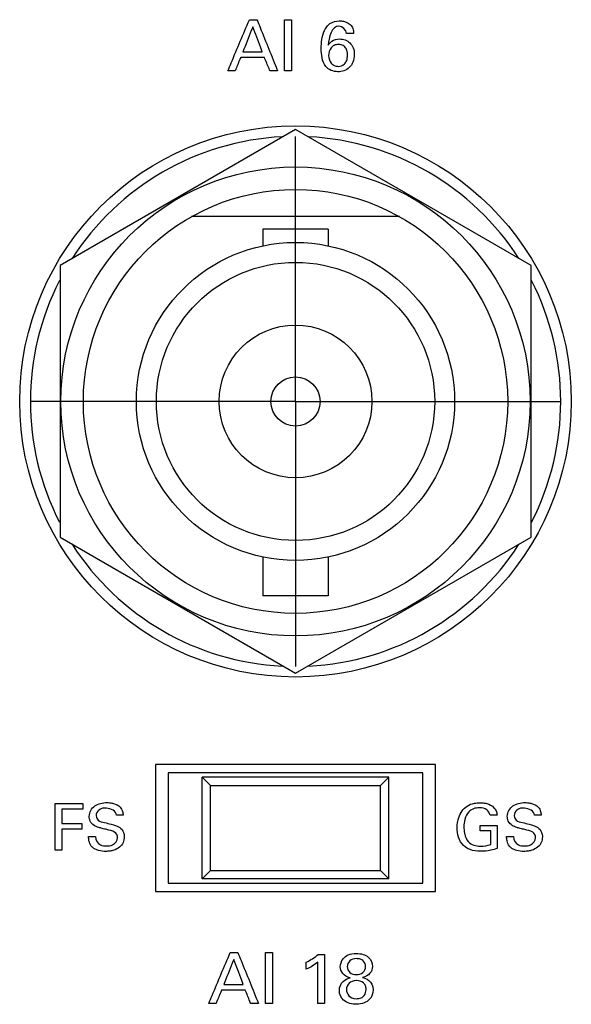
# Model space of a CAD drawing. Header units: inches. Extents: x 0 to 34, y 0 to 22.
# Tile 42 of 111: x 11.011 to 11.661, y 11.796 to 12.957. Entities that reach past the tile are written whole.
import ezdxf

# ---------------------------------------------------------------- set-up
doc = ezdxf.new("R2010")
doc.units = ezdxf.units.IN
doc.header["$LTSCALE"] = 1.87
doc.header["$MEASUREMENT"] = 0
doc.linetypes.add('CENTER', pattern=[0.6, 0.375, -0.075, 0.075, -0.075])
doc.layers.get('0').update_dxf_attribs({"linetype": 'CONTINUOUS'})
doc.layers.add('DATUMCURVES', color=7, linetype='CONTINUOUS')
doc.layers.add('DEFAULT_1', color=7, linetype='CENTER')

msp = doc.modelspace()

# ---------------------------------------------------------------- linework, layer by layer
at = {"color": 7, "linetype": 'CONTINUOUS'}
for p, q in [((11.336, 12.827), (11.0585, 12.6667)), ((11.6135, 12.6667), (11.336, 12.827)), ((11.4584, 12.7245), (11.2136, 12.7245)), ((11.3745, 12.7098), (11.2975, 12.7098)), ((11.2975, 12.7098), (11.2975, 12.69)), ((11.3745, 12.7098), (11.3745, 12.69)), ((11.0585, 12.6667), (11.0585, 12.3463)), ((11.6135, 12.3463), (11.6135, 12.6667)), ((11.0585, 12.3463), (11.336, 12.1861)), ((11.336, 12.1861), (11.6135, 12.3463)), ((11.2975, 12.323), (11.2975, 12.2773)), ((11.3745, 12.323), (11.3745, 12.2773)), ((11.3745, 12.2773), (11.2975, 12.2773)), ((11.501, 12.0785), (11.171, 12.0785)), ((11.171, 12.0785), (11.171, 11.9285)), ((11.501, 11.9285), (11.501, 12.0785)), ((11.486, 12.0685), (11.186, 12.0685)), ((11.186, 12.0685), (11.186, 11.9385)), ((11.486, 11.9385), (11.486, 12.0685)), ((11.446, 12.0635), (11.226, 12.0635)), ((11.226, 12.0635), (11.236, 12.0535)), ((11.226, 11.9435), (11.226, 12.0635)), ((11.236, 12.0535), (11.436, 12.0535)), ((11.236, 11.9535), (11.236, 12.0535)), ((11.436, 12.0535), (11.446, 12.0635)), ((11.436, 11.9535), (11.436, 12.0535)), ((11.446, 11.9435), (11.446, 12.0635)), ((11.226, 11.9435), (11.236, 11.9535)), ((11.236, 11.9535), (11.436, 11.9535)), ((11.436, 11.9535), (11.446, 11.9435)), ((11.186, 11.9385), (11.486, 11.9385)), ((11.446, 11.9435), (11.226, 11.9435)), ((11.171, 11.9285), (11.501, 11.9285))]:
    msp.add_line(p, q, dxfattribs=at)
for radius in [0.325, 0.2765, 0.25, 0.1875, 0.164, 0.09, 0.029]:
    msp.add_circle((11.336, 12.5065), radius, dxfattribs=at)
for start, end in [(92.8821, 147.3645), (32.6355, 87.1179), (152.8684, 207.1316), (332.8684, 27.1316), (212.6355, 267.1179), (272.8821, 327.3645)]:
    msp.add_arc((11.336, 12.5065), 0.3125, start, end, dxfattribs=at)
at = {"layer": 'DATUMCURVES', "color": 40, "linetype": 'CONTINUOUS'}
for points, knots in [([(11.2563, 12.8965, 0.8645), (11.2576, 12.8997, 0.8645), (11.2661, 12.9197, 0.8645), (11.2745, 12.9398, 0.8645), (11.2816, 12.9567, 0.8645)], [0, 0, 0, 0, 0.15625, 1, 1, 1, 1]), ([(11.2857, 12.9484, 0.8645), (11.2851, 12.9469, 0.8645), (11.2812, 12.9371, 0.8645), (11.2773, 12.9272, 0.8645), (11.274, 12.9189, 0.8645)], [0, 0, 0, 0, 0.15625, 1, 1, 1, 1]), ([(11.2968, 12.9189, 0.8645), (11.2962, 12.9205, 0.8645), (11.2925, 12.9303, 0.8645), (11.2888, 12.9401, 0.8645), (11.2857, 12.9484, 0.8645)], [0, 0, 0, 0, 0.15625, 1, 1, 1, 1]), ([(11.2905, 12.9567, 0.8645), (11.2918, 12.9536, 0.8645), (11.2999, 12.9335, 0.8645), (11.308, 12.9135, 0.8645), (11.3149, 12.8965, 0.8645)], [0, 0, 0, 0, 0.15625, 1, 1, 1, 1]), ([(11.323, 12.8965, 0.8645), (11.323, 12.8997, 0.8645), (11.323, 12.9197, 0.8645), (11.323, 12.9398, 0.8645), (11.323, 12.9567, 0.8645)], [0, 0, 0, 0, 0.15625, 1, 1, 1, 1]), ([(11.3314, 12.9567, 0.8645), (11.3314, 12.9536, 0.8645), (11.3314, 12.9335, 0.8645), (11.3314, 12.9135, 0.8645), (11.3314, 12.8965, 0.8645)], [0, 0, 0, 0, 0.15625, 1, 1, 1, 1]), ([(11.4018, 12.9032, 0.8645), (11.4011, 12.9022, 0.8645), (11.397, 12.8975, 0.8645), (11.3855, 12.8933, 0.8645), (11.371, 12.8991, 0.8645), (11.3668, 12.9117, 0.8645), (11.3661, 12.9225, 0.8645), (11.3668, 12.9334, 0.8645), (11.369, 12.9421, 0.8645), (11.3718, 12.9469, 0.8645), (11.3729, 12.9483, 0.8645)], [0, 0, 0, 0, 0.046417, 0.220447, 0.40867, 0.540022, 0.676756, 0.802956, 0.936548, 1, 1, 1, 1]), ([(11.3729, 12.9483, 0.8645), (11.3739, 12.9498, 0.8645), (11.3779, 12.9538, 0.8645), (11.3855, 12.9558, 0.8645), (11.3924, 12.955, 0.8645), (11.3973, 12.9534, 0.8645), (11.4018, 12.9503, 0.8645), (11.4043, 12.9453, 0.8645), (11.4045, 12.9419, 0.8645), (11.4045, 12.9405, 0.8645)], [0, 0, 0, 0, 0.124789, 0.398944, 0.520532, 0.61969, 0.762372, 0.898717, 1, 1, 1, 1]), ([(11.396, 12.9405, 0.8645), (11.3959, 12.9446, 0.8645), (11.381, 12.9572, 0.8645), (11.3749, 12.9352, 0.8645), (11.3745, 12.9266, 0.8645)], [0, 0, 0, 0, 0.321565, 1, 1, 1, 1]), ([(11.3745, 12.9266, 0.8645), (11.3757, 12.9283, 0.8645), (11.3791, 12.9326, 0.8645), (11.387, 12.9345, 0.8645), (11.3946, 12.9332, 0.8645), (11.4006, 12.9296, 0.8645), (11.4046, 12.9233, 0.8645), (11.4057, 12.9152, 0.8645), (11.4046, 12.9081, 0.8645), (11.4025, 12.9043, 0.8645), (11.4018, 12.9032, 0.8645)], [0, 0, 0, 0, 0.110307, 0.277692, 0.396731, 0.511456, 0.632486, 0.775829, 0.932809, 1, 1, 1, 1]), ([(11.3973, 12.9147, 0.8645), (11.3973, 12.9152, 0.8645), (11.3973, 12.9154, 0.8645), (11.3972, 12.9168, 0.8645), (11.3969, 12.919, 0.8645), (11.3958, 12.9228, 0.8645), (11.3928, 12.9264, 0.8645), (11.3871, 12.928, 0.8645), (11.3812, 12.9267, 0.8645), (11.3765, 12.9228, 0.8645), (11.3751, 12.9178, 0.8645), (11.375, 12.9146, 0.8645)], [0, 0, 0, 0, 0.03455, 0.069101, 0.138201, 0.276402, 0.414603, 0.552804, 0.664603, 0.776402, 1, 1, 1, 1]), ([(11.274, 12.9189, 0.8645), (11.2752, 12.9189, 0.8645), (11.2828, 12.9189, 0.8645), (11.2904, 12.9189, 0.8645), (11.2968, 12.9189, 0.8645)], [0, 0, 0, 0, 0.15625, 1, 1, 1, 1]), ([(11.375, 12.9146, 0.8645), (11.375, 12.911, 0.8645), (11.3768, 12.906, 0.8645), (11.3816, 12.9023, 0.8645), (11.3869, 12.9011, 0.8645), (11.3929, 12.9029, 0.8645), (11.3961, 12.9078, 0.8645), (11.3971, 12.9111, 0.8645), (11.3973, 12.914, 0.8645), (11.3973, 12.9147, 0.8645)], [0, 0, 0, 0, 0.276918, 0.415378, 0.553837, 0.776918, 0.888459, 0.94423, 1, 1, 1, 1]), ([(11.2714, 12.9122, 0.8645), (11.271, 12.9114, 0.8645), (11.2689, 12.9062, 0.8645), (11.2667, 12.9009, 0.8645), (11.2649, 12.8965, 0.8645)], [0, 0, 0, 0, 0.15625, 1, 1, 1, 1]), ([(11.2993, 12.9122, 0.8645), (11.2978, 12.9122, 0.8645), (11.2885, 12.9122, 0.8645), (11.2792, 12.9122, 0.8645), (11.2714, 12.9122, 0.8645)], [0, 0, 0, 0, 0.15625, 1, 1, 1, 1]), ([(11.3058, 12.8965, 0.8645), (11.3055, 12.8973, 0.8645), (11.3033, 12.9026, 0.8645), (11.3011, 12.9078, 0.8645), (11.2993, 12.9122, 0.8645)], [0, 0, 0, 0, 0.15625, 1, 1, 1, 1]), ([(11.0527, 12.0323, 0.8645), (11.0544, 12.0323, 0.8645), (11.0653, 12.0323, 0.8645), (11.0763, 12.0323, 0.8645), (11.0855, 12.0323, 0.8645)], [0, 0, 0, 0, 0.15625, 1, 1, 1, 1]), ([(11.0527, 11.9771, 0.8645), (11.0527, 11.98, 0.8645), (11.0527, 11.9984, 0.8645), (11.0527, 12.0168, 0.8645), (11.0527, 12.0323, 0.8645)], [0, 0, 0, 0, 0.15625, 1, 1, 1, 1]), ([(11.1263, 11.9922, 0.8645), (11.1263, 11.9946, 0.8645), (11.1227, 12.0002, 0.8645), (11.1149, 12.0011, 0.8645), (11.1086, 12.0028, 0.8645), (11.1035, 12.0041, 0.8645), (11.0981, 12.0061, 0.8645), (11.0937, 12.011, 0.8645), (11.0919, 12.02, 0.8645), (11.0971, 12.0293, 0.8645), (11.1063, 12.0328, 0.8645), (11.1133, 12.0336, 0.8645), (11.1177, 12.0332, 0.8645), (11.1196, 12.0329, 0.8645)], [0, 0, 0, 0, 0.089358, 0.210974, 0.28166, 0.334729, 0.408491, 0.494904, 0.56703, 0.741232, 0.832922, 0.929471, 1, 1, 1, 1]), ([(11.1196, 12.0329, 0.8645), (11.1202, 12.0328, 0.8645), (11.1238, 12.0319, 0.8645), (11.1292, 12.0293, 0.8645), (11.1324, 12.0234, 0.8645), (11.1327, 12.02, 0.8645), (11.1328, 12.0186, 0.8645)], [0, 0, 0, 0, 0.088554, 0.52297, 0.795782, 1, 1, 1, 1]), ([(11.5264, 12.0038, 0.8645), (11.5264, 12.0079, 0.8645), (11.5278, 12.0176, 0.8645), (11.5354, 12.0291, 0.8645), (11.546, 12.0328, 0.8645), (11.5525, 12.0333, 0.8645), (11.5574, 12.0331, 0.8645), (11.5632, 12.0321, 0.8645), (11.5693, 12.0288, 0.8645), (11.573, 12.0231, 0.8645), (11.5734, 12.0199, 0.8645), (11.5735, 12.0186, 0.8645)], [0, 0, 0, 0, 0.170779, 0.400056, 0.528648, 0.621302, 0.671689, 0.730137, 0.866051, 0.945292, 1, 1, 1, 1]), ([(11.6189, 11.9922, 0.8645), (11.6189, 11.9946, 0.8645), (11.6154, 12.0002, 0.8645), (11.6075, 12.0011, 0.8645), (11.6012, 12.0028, 0.8645), (11.5961, 12.0041, 0.8645), (11.5908, 12.0061, 0.8645), (11.5864, 12.011, 0.8645), (11.5846, 12.02, 0.8645), (11.5898, 12.0293, 0.8645), (11.599, 12.0328, 0.8645), (11.6059, 12.0336, 0.8645), (11.6103, 12.0332, 0.8645), (11.6122, 12.0329, 0.8645)], [0, 0, 0, 0, 0.089351, 0.210902, 0.281589, 0.334658, 0.408421, 0.494875, 0.567003, 0.741224, 0.832937, 0.929498, 1, 1, 1, 1]), ([(11.6122, 12.0329, 0.8645), (11.6128, 12.0328, 0.8645), (11.6165, 12.0319, 0.8645), (11.6219, 12.0293, 0.8645), (11.6251, 12.0234, 0.8645), (11.6253, 12.02, 0.8645), (11.6254, 12.0186, 0.8645)], [0, 0, 0, 0, 0.088528, 0.522823, 0.79574, 1, 1, 1, 1]), ([(11.0855, 12.0258, 0.8645), (11.0842, 12.0258, 0.8645), (11.0759, 12.0258, 0.8645), (11.0675, 12.0258, 0.8645), (11.0605, 12.0258, 0.8645)], [0, 0, 0, 0, 0.15625, 1, 1, 1, 1]), ([(11.0605, 12.0258, 0.8645), (11.0605, 12.0249, 0.8645), (11.0605, 12.0192, 0.8645), (11.0605, 12.0135, 0.8645), (11.0605, 12.0086, 0.8645)], [0, 0, 0, 0, 0.15625, 1, 1, 1, 1]), ([(11.1249, 12.0186, 0.8645), (11.1246, 12.0233, 0.8645), (11.1147, 12.0284, 0.8645), (11.1042, 12.026, 0.8645), (11.1009, 12.0204, 0.8645), (11.101, 12.0178, 0.8645), (11.1011, 12.0176, 0.8645)], [0, 0, 0, 0, 0.45805, 0.755103, 0.988316, 1, 1, 1, 1]), ([(11.5652, 12.0186, 0.8645), (11.5648, 12.0209, 0.8645), (11.5616, 12.0262, 0.8645), (11.5533, 12.0276, 0.8645), (11.5457, 12.0267, 0.8645), (11.5388, 12.0221, 0.8645), (11.5351, 12.0141, 0.8645), (11.5341, 12.0053, 0.8645), (11.5346, 11.9999, 0.8645), (11.5351, 11.9974, 0.8645)], [0, 0, 0, 0, 0.128914, 0.28945, 0.416732, 0.531019, 0.710434, 0.867995, 1, 1, 1, 1]), ([(11.6175, 12.0186, 0.8645), (11.6172, 12.0233, 0.8645), (11.6073, 12.0284, 0.8645), (11.5968, 12.026, 0.8645), (11.5936, 12.0204, 0.8645), (11.5937, 12.0178, 0.8645), (11.5937, 12.0176, 0.8645)], [0, 0, 0, 0, 0.458036, 0.755044, 0.988315, 1, 1, 1, 1]), ([(11.0605, 12.0086, 0.8645), (11.0617, 12.0086, 0.8645), (11.0696, 12.0086, 0.8645), (11.0774, 12.0086, 0.8645), (11.0841, 12.0086, 0.8645)], [0, 0, 0, 0, 0.15625, 1, 1, 1, 1]), ([(11.1011, 12.0176, 0.8645), (11.1012, 12.0158, 0.8645), (11.1035, 12.0112, 0.8645), (11.1084, 12.0105, 0.8645), (11.111, 12.0098, 0.8645)], [0, 0, 0, 0, 0.406351, 1, 1, 1, 1]), ([(11.111, 12.0098, 0.8645), (11.1136, 12.0092, 0.8645), (11.1196, 12.0076, 0.8645), (11.1258, 12.006, 0.8645), (11.1288, 12.004, 0.8645)], [0, 0, 0, 0, 0.433585, 1, 1, 1, 1]), ([(11.5937, 12.0176, 0.8645), (11.5938, 12.0158, 0.8645), (11.5961, 12.0112, 0.8645), (11.601, 12.0105, 0.8645), (11.6036, 12.0098, 0.8645)], [0, 0, 0, 0, 0.406374, 1, 1, 1, 1]), ([(11.6036, 12.0098, 0.8645), (11.6062, 12.0092, 0.8645), (11.6122, 12.0076, 0.8645), (11.6184, 12.006, 0.8645), (11.6214, 12.004, 0.8645)], [0, 0, 0, 0, 0.43361, 1, 1, 1, 1]), ([(11.0841, 12.0022, 0.8645), (11.0828, 12.0022, 0.8645), (11.075, 12.0022, 0.8645), (11.0671, 12.0022, 0.8645), (11.0605, 12.0022, 0.8645)], [0, 0, 0, 0, 0.15625, 1, 1, 1, 1]), ([(11.0605, 12.0022, 0.8645), (11.0605, 12.0009, 0.8645), (11.0605, 11.9925, 0.8645), (11.0605, 11.9842, 0.8645), (11.0605, 11.9771, 0.8645)], [0, 0, 0, 0, 0.15625, 1, 1, 1, 1]), ([(11.1288, 12.004, 0.8645), (11.1309, 12.0027, 0.8645), (11.1337, 11.999, 0.8645), (11.1344, 11.9936, 0.8645), (11.134, 11.9895, 0.8645), (11.1326, 11.9851, 0.8645), (11.1288, 11.9802, 0.8645), (11.1229, 11.9773, 0.8645), (11.1173, 11.976, 0.8645), (11.1113, 11.9757, 0.8645), (11.1048, 11.9763, 0.8645), (11.1001, 11.9783, 0.8645), (11.0984, 11.9794, 0.8645)], [0, 0, 0, 0, 0.128957, 0.217454, 0.278528, 0.337354, 0.454988, 0.587289, 0.664009, 0.74975, 0.896434, 1, 1, 1, 1]), ([(11.5737, 11.9793, 0.8645), (11.5713, 11.9785, 0.8645), (11.5648, 11.9766, 0.8645), (11.554, 11.9755, 0.8645), (11.5425, 11.9767, 0.8645), (11.533, 11.9827, 0.8645), (11.5274, 11.9923, 0.8645), (11.5264, 12, 0.8645), (11.5264, 12.0038, 0.8645)], [0, 0, 0, 0, 0.120758, 0.310242, 0.50445, 0.645812, 0.821225, 1, 1, 1, 1]), ([(11.5351, 11.9974, 0.8645), (11.5352, 11.997, 0.8645), (11.536, 11.9934, 0.8645), (11.5383, 11.9873, 0.8645), (11.546, 11.9826, 0.8645), (11.5554, 11.9816, 0.8645), (11.5622, 11.9826, 0.8645), (11.5661, 11.9838, 0.8645)], [0, 0, 0, 0, 0.031797, 0.27827, 0.480302, 0.688963, 1, 1, 1, 1]), ([(11.5535, 12.0065, 0.8645), (11.5545, 12.0065, 0.8645), (11.5613, 12.0065, 0.8645), (11.568, 12.0065, 0.8645), (11.5737, 12.0065, 0.8645)], [0, 0, 0, 0, 0.15625, 1, 1, 1, 1]), ([(11.5661, 11.9838, 0.8645), (11.5661, 11.9846, 0.8645), (11.5661, 11.9901, 0.8645), (11.5661, 11.9955, 0.8645), (11.5661, 12.0001, 0.8645)], [0, 0, 0, 0, 0.15625, 1, 1, 1, 1]), ([(11.5737, 12.0065, 0.8645), (11.5737, 12.0051, 0.8645), (11.5737, 11.996, 0.8645), (11.5737, 11.9869, 0.8645), (11.5737, 11.9793, 0.8645)], [0, 0, 0, 0, 0.15625, 1, 1, 1, 1]), ([(11.6214, 12.004, 0.8645), (11.6235, 12.0027, 0.8645), (11.6263, 11.999, 0.8645), (11.6271, 11.9936, 0.8645), (11.6267, 11.9895, 0.8645), (11.6253, 11.9851, 0.8645), (11.6214, 11.9802, 0.8645), (11.6156, 11.9773, 0.8645), (11.61, 11.976, 0.8645), (11.6039, 11.9757, 0.8645), (11.5974, 11.9763, 0.8645), (11.5927, 11.9783, 0.8645), (11.591, 11.9794, 0.8645)], [0, 0, 0, 0, 0.128915, 0.217415, 0.278485, 0.337311, 0.454957, 0.587259, 0.663964, 0.749674, 0.896439, 1, 1, 1, 1]), ([(11.0984, 11.9794, 0.8645), (11.0972, 11.9802, 0.8645), (11.0945, 11.9826, 0.8645), (11.0924, 11.9876, 0.8645), (11.0922, 11.9916, 0.8645), (11.0922, 11.9933, 0.8645)], [0, 0, 0, 0, 0.254821, 0.678393, 1, 1, 1, 1]), ([(11.1001, 11.9933, 0.8645), (11.1003, 11.9895, 0.8645), (11.1042, 11.9824, 0.8645), (11.1109, 11.9823, 0.8645), (11.1134, 11.9823, 0.8645)], [0, 0, 0, 0, 0.603391, 1, 1, 1, 1]), ([(11.1134, 11.9823, 0.8645), (11.1157, 11.9823, 0.8645), (11.1217, 11.9827, 0.8645), (11.1263, 11.9887, 0.8645), (11.1263, 11.9922, 0.8645)], [0, 0, 0, 0, 0.395812, 1, 1, 1, 1]), ([(11.591, 11.9794, 0.8645), (11.5899, 11.9802, 0.8645), (11.5872, 11.9826, 0.8645), (11.585, 11.9876, 0.8645), (11.5848, 11.9916, 0.8645), (11.5848, 11.9933, 0.8645)], [0, 0, 0, 0, 0.254832, 0.678366, 1, 1, 1, 1]), ([(11.5927, 11.9933, 0.8645), (11.5929, 11.9895, 0.8645), (11.5968, 11.9824, 0.8645), (11.6035, 11.9823, 0.8645), (11.606, 11.9823, 0.8645)], [0, 0, 0, 0, 0.603211, 1, 1, 1, 1]), ([(11.606, 11.9823, 0.8645), (11.6084, 11.9823, 0.8645), (11.6144, 11.9827, 0.8645), (11.6189, 11.9887, 0.8645), (11.6189, 11.9922, 0.8645)], [0, 0, 0, 0, 0.395713, 1, 1, 1, 1]), ([(11.2338, 11.7965, 0.8645), (11.2351, 11.7997, 0.8645), (11.2435, 11.8197, 0.8645), (11.252, 11.8398, 0.8645), (11.2591, 11.8567, 0.8645)], [0, 0, 0, 0, 0.15625, 1, 1, 1, 1]), ([(11.268, 11.8567, 0.8645), (11.2693, 11.8536, 0.8645), (11.2774, 11.8335, 0.8645), (11.2855, 11.8134, 0.8645), (11.2923, 11.7965, 0.8645)], [0, 0, 0, 0, 0.15625, 1, 1, 1, 1]), ([(11.3005, 11.7965, 0.8645), (11.3005, 11.7997, 0.8645), (11.3005, 11.8197, 0.8645), (11.3005, 11.8398, 0.8645), (11.3005, 11.8567, 0.8645)], [0, 0, 0, 0, 0.15625, 1, 1, 1, 1]), ([(11.3088, 11.8567, 0.8645), (11.3088, 11.8536, 0.8645), (11.3088, 11.8335, 0.8645), (11.3088, 11.8134, 0.8645), (11.3088, 11.7965, 0.8645)], [0, 0, 0, 0, 0.15625, 1, 1, 1, 1]), ([(11.2632, 11.8484, 0.8645), (11.2626, 11.8469, 0.8645), (11.2587, 11.8371, 0.8645), (11.2548, 11.8272, 0.8645), (11.2515, 11.8189, 0.8645)], [0, 0, 0, 0, 0.15625, 1, 1, 1, 1]), ([(11.2743, 11.8189, 0.8645), (11.2737, 11.8205, 0.8645), (11.27, 11.8303, 0.8645), (11.2663, 11.8401, 0.8645), (11.2632, 11.8484, 0.8645)], [0, 0, 0, 0, 0.15625, 1, 1, 1, 1]), ([(11.3621, 11.7965, 0.8645), (11.3621, 11.7991, 0.8645), (11.3621, 11.8153, 0.8645), (11.3621, 11.8314, 0.8645), (11.3621, 11.8451, 0.8645)], [0, 0, 0, 0, 0.15625, 1, 1, 1, 1]), ([(11.3701, 11.8542, 0.8645), (11.3701, 11.8512, 0.8645), (11.3701, 11.832, 0.8645), (11.3701, 11.8127, 0.8645), (11.3701, 11.7965, 0.8645)], [0, 0, 0, 0, 0.15625, 1, 1, 1, 1]), ([(11.3888, 11.8398, 0.8645), (11.3888, 11.8424, 0.8645), (11.3902, 11.8483, 0.8645), (11.3974, 11.8542, 0.8645), (11.4067, 11.856, 0.8645), (11.4161, 11.8547, 0.8645), (11.4239, 11.8503, 0.8645), (11.4268, 11.8444, 0.8645), (11.4267, 11.8401, 0.8645)], [0, 0, 0, 0, 0.277416, 0.416125, 0.554833, 0.666125, 0.777416, 1, 1, 1, 1]), ([(11.4078, 11.8494, 0.8645), (11.4046, 11.8494, 0.8645), (11.3994, 11.8476, 0.8645), (11.3957, 11.84, 0.8645), (11.3992, 11.8323, 0.8645), (11.4048, 11.8306, 0.8645), (11.4076, 11.8306, 0.8645)], [0, 0, 0, 0, 0.253613, 0.507227, 0.753613, 1, 1, 1, 1]), ([(11.4076, 11.8306, 0.8645), (11.4105, 11.8306, 0.8645), (11.4164, 11.8323, 0.8645), (11.4197, 11.8396, 0.8645), (11.4172, 11.8461, 0.8645), (11.4127, 11.8489, 0.8645), (11.4094, 11.8493, 0.8645), (11.4078, 11.8494, 0.8645)], [0, 0, 0, 0, 0.259603, 0.519206, 0.759603, 0.879802, 1, 1, 1, 1]), ([(11.3999, 11.7965, 0.8645), (11.3973, 11.7973, 0.8645), (11.3911, 11.8003, 0.8645), (11.3857, 11.8111, 0.8645), (11.3912, 11.8239, 0.8645), (11.3978, 11.8261, 0.8645), (11.4004, 11.8269, 0.8645)], [0, 0, 0, 0, 0.200281, 0.496045, 0.751866, 1, 1, 1, 1]), ([(11.4073, 11.8235, 0.8645), (11.4043, 11.8234, 0.8645), (11.3982, 11.8209, 0.8645), (11.3951, 11.8139, 0.8645), (11.3977, 11.8051, 0.8645), (11.4032, 11.802, 0.8645), (11.4077, 11.8021, 0.8645)], [0, 0, 0, 0, 0.275629, 0.567472, 0.783736, 1, 1, 1, 1]), ([(11.4149, 11.827, 0.8645), (11.4166, 11.8266, 0.8645), (11.4229, 11.8251, 0.8645), (11.4293, 11.815, 0.8645), (11.4248, 11.7999, 0.8645), (11.4131, 11.7948, 0.8645), (11.4025, 11.7958, 0.8645), (11.3999, 11.7965, 0.8645)], [0, 0, 0, 0, 0.27341, 0.546819, 0.740282, 0.933744, 1, 1, 1, 1]), ([(11.4077, 11.8021, 0.8645), (11.4095, 11.8022, 0.8645), (11.4139, 11.8029, 0.8645), (11.4182, 11.8066, 0.8645), (11.4196, 11.8126, 0.8645), (11.4186, 11.8176, 0.8645), (11.4154, 11.8219, 0.8645), (11.4106, 11.8236, 0.8645), (11.4075, 11.8235, 0.8645), (11.4073, 11.8235, 0.8645)], [0, 0, 0, 0, 0.098927, 0.197854, 0.395708, 0.542399, 0.689091, 0.982474, 1, 1, 1, 1]), ([(11.2488, 11.8122, 0.8645), (11.2485, 11.8114, 0.8645), (11.2463, 11.8062, 0.8645), (11.2442, 11.8009, 0.8645), (11.2423, 11.7965, 0.8645)], [0, 0, 0, 0, 0.15625, 1, 1, 1, 1]), ([(11.2768, 11.8122, 0.8645), (11.2753, 11.8122, 0.8645), (11.266, 11.8122, 0.8645), (11.2567, 11.8122, 0.8645), (11.2488, 11.8122, 0.8645)], [0, 0, 0, 0, 0.15625, 1, 1, 1, 1]), ([(11.2515, 11.8189, 0.8645), (11.2527, 11.8189, 0.8645), (11.2603, 11.8189, 0.8645), (11.2679, 11.8189, 0.8645), (11.2743, 11.8189, 0.8645)], [0, 0, 0, 0, 0.15625, 1, 1, 1, 1]), ([(11.2833, 11.7965, 0.8645), (11.2829, 11.7973, 0.8645), (11.2808, 11.8026, 0.8645), (11.2786, 11.8078, 0.8645), (11.2768, 11.8122, 0.8645)], [0, 0, 0, 0, 0.15625, 1, 1, 1, 1])]:
    msp.add_open_spline(points, degree=3, knots=knots, dxfattribs=at)
for points in [[(11.2816, 12.9567, 0.8645), (11.2846, 12.9567, 0.8645), (11.2876, 12.9567, 0.8645), (11.2905, 12.9567, 0.8645)], [(11.323, 12.9567, 0.8645), (11.3258, 12.9567, 0.8645), (11.3286, 12.9567, 0.8645), (11.3314, 12.9567, 0.8645)], [(11.4045, 12.9405, 0.8645), (11.4017, 12.9405, 0.8645), (11.3988, 12.9405, 0.8645), (11.396, 12.9405, 0.8645)], [(11.2649, 12.8965, 0.8645), (11.262, 12.8965, 0.8645), (11.2592, 12.8965, 0.8645), (11.2563, 12.8965, 0.8645)], [(11.3149, 12.8965, 0.8645), (11.3119, 12.8965, 0.8645), (11.3088, 12.8965, 0.8645), (11.3058, 12.8965, 0.8645)], [(11.3314, 12.8965, 0.8645), (11.3286, 12.8965, 0.8645), (11.3258, 12.8965, 0.8645), (11.323, 12.8965, 0.8645)], [(11.0855, 12.0323, 0.8645), (11.0855, 12.0301, 0.8645), (11.0855, 12.028, 0.8645), (11.0855, 12.0258, 0.8645)], [(11.1328, 12.0186, 0.8645), (11.1302, 12.0186, 0.8645), (11.1275, 12.0186, 0.8645), (11.1249, 12.0186, 0.8645)], [(11.5735, 12.0186, 0.8645), (11.5707, 12.0186, 0.8645), (11.5679, 12.0186, 0.8645), (11.5652, 12.0186, 0.8645)], [(11.6254, 12.0186, 0.8645), (11.6228, 12.0186, 0.8645), (11.6201, 12.0186, 0.8645), (11.6175, 12.0186, 0.8645)], [(11.0841, 12.0086, 0.8645), (11.0841, 12.0065, 0.8645), (11.0841, 12.0043, 0.8645), (11.0841, 12.0022, 0.8645)], [(11.5535, 12.0001, 0.8645), (11.5535, 12.0023, 0.8645), (11.5535, 12.0044, 0.8645), (11.5535, 12.0065, 0.8645)], [(11.5661, 12.0001, 0.8645), (11.5619, 12.0001, 0.8645), (11.5577, 12.0001, 0.8645), (11.5535, 12.0001, 0.8645)], [(11.0922, 11.9933, 0.8645), (11.0948, 11.9933, 0.8645), (11.0975, 11.9933, 0.8645), (11.1001, 11.9933, 0.8645)], [(11.5848, 11.9933, 0.8645), (11.5874, 11.9933, 0.8645), (11.5901, 11.9933, 0.8645), (11.5927, 11.9933, 0.8645)], [(11.0605, 11.9771, 0.8645), (11.0579, 11.9771, 0.8645), (11.0553, 11.9771, 0.8645), (11.0527, 11.9771, 0.8645)], [(11.2591, 11.8567, 0.8645), (11.2621, 11.8567, 0.8645), (11.265, 11.8567, 0.8645), (11.268, 11.8567, 0.8645)], [(11.3005, 11.8567, 0.8645), (11.3033, 11.8567, 0.8645), (11.3061, 11.8567, 0.8645), (11.3088, 11.8567, 0.8645)], [(11.3487, 11.8451, 0.8645), (11.3536, 11.8477, 0.8645), (11.3584, 11.8506, 0.8645), (11.3627, 11.8542, 0.8645)], [(11.3621, 11.8451, 0.8645), (11.3581, 11.8417, 0.8645), (11.3534, 11.839, 0.8645), (11.3487, 11.8368, 0.8645)], [(11.3487, 11.8368, 0.8645), (11.3487, 11.8395, 0.8645), (11.3487, 11.8423, 0.8645), (11.3487, 11.8451, 0.8645)], [(11.3627, 11.8542, 0.8645), (11.3651, 11.8542, 0.8645), (11.3676, 11.8542, 0.8645), (11.3701, 11.8542, 0.8645)], [(11.4004, 11.8269, 0.8645), (11.3928, 11.8286, 0.8645), (11.3888, 11.834, 0.8645), (11.3888, 11.8398, 0.8645)], [(11.4267, 11.8401, 0.8645), (11.4265, 11.8346, 0.8645), (11.423, 11.8285, 0.8645), (11.4149, 11.827, 0.8645)], [(11.2423, 11.7965, 0.8645), (11.2395, 11.7965, 0.8645), (11.2366, 11.7965, 0.8645), (11.2338, 11.7965, 0.8645)], [(11.2923, 11.7965, 0.8645), (11.2893, 11.7965, 0.8645), (11.2863, 11.7965, 0.8645), (11.2833, 11.7965, 0.8645)], [(11.3088, 11.7965, 0.8645), (11.3061, 11.7965, 0.8645), (11.3033, 11.7965, 0.8645), (11.3005, 11.7965, 0.8645)], [(11.3701, 11.7965, 0.8645), (11.3674, 11.7965, 0.8645), (11.3648, 11.7965, 0.8645), (11.3621, 11.7965, 0.8645)]]:
    msp.add_open_spline(points, degree=3, dxfattribs=at)
at = {"layer": 'DEFAULT_1', "color": 7, "linetype": 'CENTER'}
for q in [(11.336, 12.819), (11.0235, 12.5065), (11.6485, 12.5065), (11.336, 12.194)]:
    msp.add_line((11.336, 12.5065), q, dxfattribs=at)

doc.saveas('drawing.dxf')
